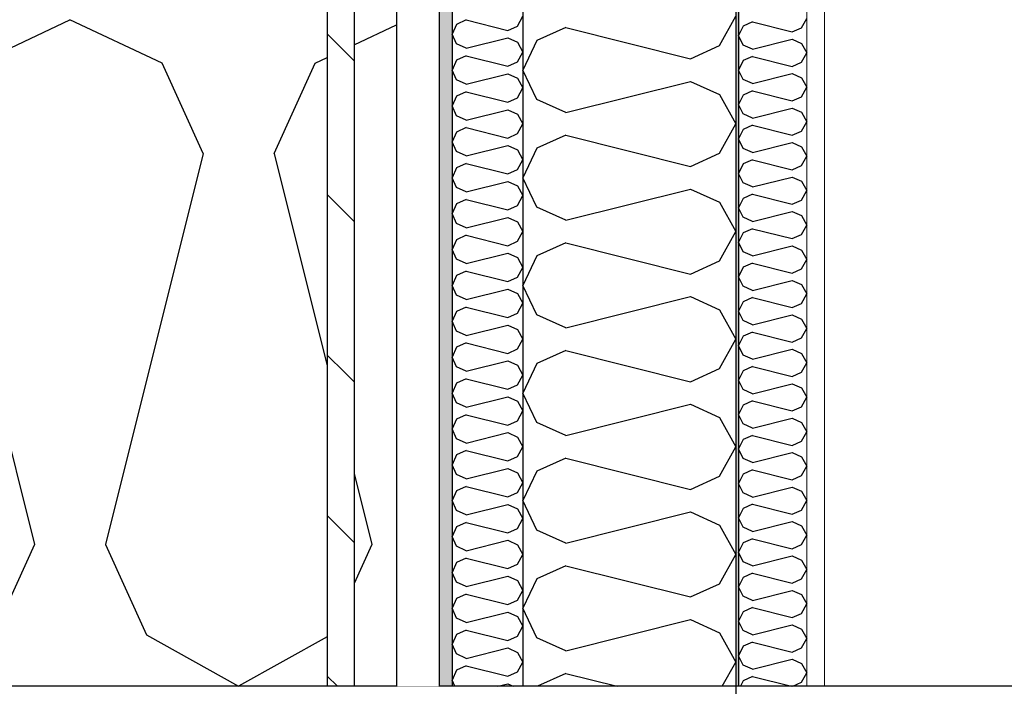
# Model space of a CAD drawing. Header units: millimetres. Extents: x -8544 to 51179, y -2070 to 23603.
# Tile 27 of 174: x -2888 to -2194, y 6850 to 7320. Entities that reach past the tile are written whole.
import ezdxf
from ezdxf.enums import TextEntityAlignment as Align

# ---------------------------------------------------------------- set-up
doc = ezdxf.new("R2010")
doc.units = ezdxf.units.MM
doc.header["$LTSCALE"] = 0.5
doc.header["$MEASUREMENT"] = 0
for name, pattern in [('Akselinje', [1500, 1000, -200, 100, -200]), ('PLINE', [0]), ('Wipeout_Contour', [2000, 0, -2000])]:
    doc.linetypes.add(name, pattern=pattern)
for name, color, linetype in [('232- Ikke-bærende yttervegger', 7, 'Continuous'), ('232- Ikke-bærende yttervegger (Skravur)', 7, 'Continuous'), ('232- Ikke-bærende yttervegger (Skravur)(Nye konstruksjoner)', 7, 'Continuous'), ('232- Ikke-bærende yttervegger(Nye konstruksjoner)', 7, 'Continuous'), ('235- Utvendig kledning og overflate (Skravur)(Nye konstruksjoner)', 7, 'Continuous'), ('235- Utvendig kledning og overflate(Nye konstruksjoner)', 7, 'Continuous'), ('251- Frittbærende dekker', 7, 'Continuous'), ('261- Primærkonstruksjon (tak) (Skravur)(Nye konstruksjoner)', 7, 'Continuous'), ('261- Primærkonstruksjon (tak)(Nye konstruksjoner)', 7, 'Continuous'), ('82-- Modullinjer', 7, 'Continuous')]:
    doc.layers.add(name, color=color, linetype=linetype)
doc.layers.add('236- Innvendig kledning og overflate(Nye konstruksjoner)', color=7, linetype='Continuous', lineweight=0)
doc.styles.add('GENERATED_STYLE_1', font='arial.ttf')

# ---------------------------------------------------------------- blocks, each defined once
blk = doc.blocks.new('*X13')
at = {"layer": '232- Ikke-bærende yttervegger (Skravur)', "linetype": 'PLINE'}
for p, q in [((-2394.64, 7301.6), (-2383.07, 7322.32)), ((-2502.95, 7314.35), (-2523.27, 7305.1)), ((-2502.95, 7314.35), (-2414.96, 7292.35)), ((-2523.27, 7305.1), (-2533.07, 7284.38)), ((-2414.96, 7292.35), (-2394.64, 7301.6)), ((-2523.27, 7263.66), (-2533.07, 7284.38)), ((-2502.95, 7254.41), (-2414.96, 7276.41)), ((-2414.96, 7276.41), (-2394.64, 7267.16)), ((-2394.64, 7267.16), (-2383.07, 7246.44)), ((-2502.95, 7254.41), (-2523.27, 7263.66)), ((-2394.64, 7225.72), (-2383.07, 7246.44)), ((-2502.95, 7238.47), (-2523.27, 7229.22)), ((-2502.95, 7238.47), (-2414.96, 7216.47)), ((-2523.27, 7229.22), (-2533.07, 7208.5)), ((-2414.96, 7216.47), (-2394.64, 7225.72)), ((-2523.27, 7187.78), (-2533.07, 7208.5)), ((-2502.95, 7178.53), (-2414.96, 7200.53)), ((-2414.96, 7200.53), (-2394.64, 7191.28)), ((-2394.64, 7191.28), (-2383.07, 7170.56)), ((-2502.95, 7178.53), (-2523.27, 7187.78)), ((-2394.64, 7149.84), (-2383.07, 7170.56)), ((-2502.95, 7162.59), (-2523.27, 7153.35)), ((-2502.95, 7162.59), (-2414.96, 7140.59)), ((-2523.27, 7153.35), (-2533.07, 7132.62)), ((-2414.96, 7140.59), (-2394.64, 7149.84)), ((-2523.27, 7111.9), (-2533.07, 7132.62)), ((-2502.95, 7102.66), (-2414.96, 7124.65)), ((-2414.96, 7124.65), (-2394.64, 7115.41)), ((-2502.95, 7102.66), (-2523.27, 7111.9)), ((-2394.64, 7115.41), (-2383.07, 7094.68)), ((-2394.64, 7073.96), (-2383.07, 7094.68)), ((-2502.95, 7086.71), (-2523.27, 7077.47)), ((-2502.95, 7086.71), (-2414.96, 7064.72)), ((-2523.27, 7077.47), (-2533.07, 7056.74)), ((-2414.96, 7064.72), (-2394.64, 7073.96)), ((-2523.27, 7036.02), (-2533.07, 7056.74)), ((-2502.95, 7026.78), (-2414.96, 7048.77)), ((-2414.96, 7048.77), (-2394.64, 7039.53)), ((-2502.95, 7026.78), (-2523.27, 7036.02)), ((-2394.64, 7039.53), (-2383.07, 7018.81)), ((-2394.64, 6998.08), (-2383.07, 7018.81)), ((-2502.95, 7010.83), (-2523.27, 7001.59)), ((-2502.95, 7010.83), (-2414.96, 6988.84)), ((-2523.27, 7001.59), (-2533.07, 6980.87)), ((-2414.96, 6988.84), (-2394.64, 6998.08)), ((-2523.27, 6960.14), (-2533.07, 6980.87)), ((-2502.95, 6950.9), (-2414.96, 6972.89)), ((-2414.96, 6972.89), (-2394.64, 6963.65)), ((-2502.95, 6950.9), (-2523.27, 6960.14)), ((-2394.64, 6963.65), (-2383.07, 6942.93)), ((-2394.64, 6922.2), (-2383.07, 6942.93)), ((-2502.95, 6934.96), (-2523.27, 6925.71)), ((-2502.95, 6934.96), (-2414.96, 6912.96)), ((-2523.27, 6925.71), (-2533.07, 6904.99)), ((-2414.96, 6912.96), (-2394.64, 6922.2)), ((-2523.27, 6884.27), (-2533.07, 6904.99)), ((-2502.95, 6875.02), (-2414.96, 6897.02)), ((-2414.96, 6897.02), (-2394.64, 6887.77)), ((-2502.95, 6875.02), (-2523.27, 6884.27)), ((-2394.64, 6887.77), (-2383.07, 6867.05)), ((-2392.59, 6850), (-2383.07, 6867.05)), ((-2502.95, 6859.08), (-2522.89, 6850)), ((-2502.95, 6859.08), (-2466.64, 6850))]:
    blk.add_line(p, q, dxfattribs=at)
blk = doc.blocks.new('*X42')
at = {"layer": '235- Utvendig kledning og overflate (Skravur)(Nye konstruksjoner)', "linetype": 'PLINE'}
for p, q in [((-2536.93, 7315.41), (-2533.07, 7322.32)), ((-2579.8, 7316.58), (-2583.07, 7309.67)), ((-2573.03, 7319.66), (-2579.8, 7316.58)), ((-2573.03, 7319.66), (-2543.7, 7312.33)), ((-2543.7, 7312.33), (-2536.93, 7315.41)), ((-2579.8, 7302.77), (-2583.07, 7309.67)), ((-2573.03, 7299.69), (-2543.7, 7307.02)), ((-2543.7, 7307.02), (-2536.93, 7303.94)), ((-2573.03, 7299.69), (-2579.8, 7302.77)), ((-2536.93, 7303.94), (-2533.07, 7297.03)), ((-2573.03, 7294.37), (-2579.8, 7291.29)), ((-2573.03, 7294.37), (-2543.7, 7287.04)), ((-2536.93, 7290.12), (-2533.07, 7297.03)), ((-2579.8, 7291.29), (-2583.07, 7284.38)), ((-2543.7, 7287.04), (-2536.93, 7290.12)), ((-2579.8, 7277.47), (-2583.07, 7284.38)), ((-2573.03, 7274.39), (-2543.7, 7281.72)), ((-2543.7, 7281.72), (-2536.93, 7278.64)), ((-2536.93, 7278.64), (-2533.07, 7271.74)), ((-2573.03, 7274.39), (-2579.8, 7277.47)), ((-2536.93, 7264.83), (-2533.07, 7271.74)), ((-2579.8, 7266), (-2583.07, 7259.09)), ((-2573.03, 7269.08), (-2579.8, 7266)), ((-2573.03, 7269.08), (-2543.7, 7261.75)), ((-2543.7, 7261.75), (-2536.93, 7264.83)), ((-2579.8, 7252.18), (-2583.07, 7259.09)), ((-2573.03, 7249.1), (-2579.8, 7252.18)), ((-2573.03, 7249.1), (-2543.7, 7256.43)), ((-2543.7, 7256.43), (-2536.93, 7253.35)), ((-2536.93, 7253.35), (-2533.07, 7246.44)), ((-2573.03, 7243.79), (-2579.8, 7240.7)), ((-2573.03, 7243.79), (-2543.7, 7236.45)), ((-2536.93, 7239.54), (-2533.07, 7246.44)), ((-2579.8, 7240.7), (-2583.07, 7233.8)), ((-2543.7, 7236.45), (-2536.93, 7239.54)), ((-2579.8, 7226.89), (-2583.07, 7233.8)), ((-2573.03, 7223.81), (-2543.7, 7231.14)), ((-2543.7, 7231.14), (-2536.93, 7228.06)), ((-2573.03, 7223.81), (-2579.8, 7226.89)), ((-2536.93, 7228.06), (-2533.07, 7221.15)), ((-2573.03, 7218.49), (-2579.8, 7215.41)), ((-2573.03, 7218.49), (-2543.7, 7211.16)), ((-2536.93, 7214.24), (-2533.07, 7221.15)), ((-2579.8, 7215.41), (-2583.07, 7208.5)), ((-2543.7, 7211.16), (-2536.93, 7214.24)), ((-2579.8, 7201.6), (-2583.07, 7208.5)), ((-2573.03, 7198.51), (-2543.7, 7205.85)), ((-2543.7, 7205.85), (-2536.93, 7202.76)), ((-2536.93, 7202.76), (-2533.07, 7195.86)), ((-2573.03, 7198.51), (-2579.8, 7201.6)), ((-2536.93, 7188.95), (-2533.07, 7195.86)), ((-2579.8, 7190.12), (-2583.07, 7183.21)), ((-2573.03, 7193.2), (-2579.8, 7190.12)), ((-2573.03, 7193.2), (-2543.7, 7185.87)), ((-2543.7, 7185.87), (-2536.93, 7188.95)), ((-2579.8, 7176.3), (-2583.07, 7183.21)), ((-2573.03, 7173.22), (-2579.8, 7176.3)), ((-2573.03, 7173.22), (-2543.7, 7180.55)), ((-2543.7, 7180.55), (-2536.93, 7177.47)), ((-2536.93, 7177.47), (-2533.07, 7170.56)), ((-2573.03, 7167.91), (-2579.8, 7164.82)), ((-2573.03, 7167.91), (-2543.7, 7160.57)), ((-2536.93, 7163.66), (-2533.07, 7170.56)), ((-2579.8, 7164.82), (-2583.07, 7157.92)), ((-2543.7, 7160.57), (-2536.93, 7163.66)), ((-2579.8, 7151.01), (-2583.07, 7157.92)), ((-2573.03, 7147.93), (-2543.7, 7155.26)), ((-2543.7, 7155.26), (-2536.93, 7152.18)), ((-2573.03, 7147.93), (-2579.8, 7151.01)), ((-2536.93, 7152.18), (-2533.07, 7145.27)), ((-2579.8, 7139.53), (-2583.07, 7132.62)), ((-2573.03, 7142.61), (-2579.8, 7139.53)), ((-2573.03, 7142.61), (-2543.7, 7135.28)), ((-2536.93, 7138.36), (-2533.07, 7145.27)), ((-2579.8, 7125.72), (-2583.07, 7132.62)), ((-2543.7, 7135.28), (-2536.93, 7138.36)), ((-2573.03, 7122.63), (-2579.8, 7125.72)), ((-2573.03, 7122.63), (-2543.7, 7129.97)), ((-2543.7, 7129.97), (-2536.93, 7126.88)), ((-2536.93, 7126.88), (-2533.07, 7119.98)), ((-2536.93, 7113.07), (-2533.07, 7119.98)), ((-2579.8, 7114.24), (-2583.07, 7107.33)), ((-2573.03, 7117.32), (-2579.8, 7114.24)), ((-2573.03, 7117.32), (-2543.7, 7109.99)), ((-2543.7, 7109.99), (-2536.93, 7113.07)), ((-2579.8, 7100.42), (-2583.07, 7107.33)), ((-2573.03, 7097.34), (-2543.7, 7104.67)), ((-2543.7, 7104.67), (-2536.93, 7101.59)), ((-2573.03, 7097.34), (-2579.8, 7100.42)), ((-2536.93, 7101.59), (-2533.07, 7094.68)), ((-2573.03, 7092.03), (-2579.8, 7088.95)), ((-2573.03, 7092.03), (-2543.7, 7084.69)), ((-2536.93, 7087.78), (-2533.07, 7094.68)), ((-2579.8, 7088.95), (-2583.07, 7082.04)), ((-2543.7, 7084.69), (-2536.93, 7087.78)), ((-2579.8, 7075.13), (-2583.07, 7082.04)), ((-2573.03, 7072.05), (-2543.7, 7079.38)), ((-2543.7, 7079.38), (-2536.93, 7076.3)), ((-2573.03, 7072.05), (-2579.8, 7075.13)), ((-2536.93, 7076.3), (-2533.07, 7069.39)), ((-2579.8, 7063.65), (-2583.07, 7056.74)), ((-2573.03, 7066.73), (-2579.8, 7063.65)), ((-2573.03, 7066.73), (-2543.7, 7059.4)), ((-2536.93, 7062.48), (-2533.07, 7069.39)), ((-2579.8, 7049.84), (-2583.07, 7056.74)), ((-2543.7, 7059.4), (-2536.93, 7062.48)), ((-2573.03, 7046.76), (-2579.8, 7049.84)), ((-2573.03, 7046.76), (-2543.7, 7054.09)), ((-2543.7, 7054.09), (-2536.93, 7051.01)), ((-2536.93, 7051.01), (-2533.07, 7044.1)), ((-2536.93, 7037.19), (-2533.07, 7044.1)), ((-2579.8, 7038.36), (-2583.07, 7031.45)), ((-2573.03, 7041.44), (-2579.8, 7038.36)), ((-2573.03, 7041.44), (-2543.7, 7034.11)), ((-2543.7, 7034.11), (-2536.93, 7037.19)), ((-2579.8, 7024.54), (-2583.07, 7031.45)), ((-2573.03, 7021.46), (-2543.7, 7028.79)), ((-2543.7, 7028.79), (-2536.93, 7025.71)), ((-2573.03, 7021.46), (-2579.8, 7024.54)), ((-2536.93, 7025.71), (-2533.07, 7018.81)), ((-2573.03, 7016.15), (-2579.8, 7013.07)), ((-2573.03, 7016.15), (-2543.7, 7008.82)), ((-2536.93, 7011.9), (-2533.07, 7018.81)), ((-2579.8, 7013.07), (-2583.07, 7006.16)), ((-2543.7, 7008.82), (-2536.93, 7011.9)), ((-2579.8, 6999.25), (-2583.07, 7006.16)), ((-2573.03, 6996.17), (-2543.7, 7003.5)), ((-2543.7, 7003.5), (-2536.93, 7000.42)), ((-2573.03, 6996.17), (-2579.8, 6999.25)), ((-2536.93, 7000.42), (-2533.07, 6993.51)), ((-2579.8, 6987.77), (-2583.07, 6980.87)), ((-2573.03, 6990.86), (-2579.8, 6987.77)), ((-2573.03, 6990.86), (-2543.7, 6983.52)), ((-2536.93, 6986.61), (-2533.07, 6993.51)), ((-2579.8, 6973.96), (-2583.07, 6980.87)), ((-2543.7, 6983.52), (-2536.93, 6986.61)), ((-2573.03, 6970.88), (-2579.8, 6973.96)), ((-2573.03, 6970.88), (-2543.7, 6978.21)), ((-2543.7, 6978.21), (-2536.93, 6975.13)), ((-2536.93, 6975.13), (-2533.07, 6968.22)), ((-2536.93, 6961.31), (-2533.07, 6968.22)), ((-2579.8, 6962.48), (-2583.07, 6955.57)), ((-2573.03, 6965.56), (-2579.8, 6962.48)), ((-2573.03, 6965.56), (-2543.7, 6958.23)), ((-2543.7, 6958.23), (-2536.93, 6961.31)), ((-2579.8, 6948.67), (-2583.07, 6955.57)), ((-2573.03, 6945.58), (-2543.7, 6952.92)), ((-2543.7, 6952.92), (-2536.93, 6949.83)), ((-2573.03, 6945.58), (-2579.8, 6948.67)), ((-2536.93, 6949.83), (-2533.07, 6942.93)), ((-2573.03, 6940.27), (-2579.8, 6937.19)), ((-2573.03, 6940.27), (-2543.7, 6932.94)), ((-2536.93, 6936.02), (-2533.07, 6942.93)), ((-2579.8, 6937.19), (-2583.07, 6930.28)), ((-2543.7, 6932.94), (-2536.93, 6936.02)), ((-2579.8, 6923.37), (-2583.07, 6930.28)), ((-2573.03, 6920.29), (-2543.7, 6927.62)), ((-2543.7, 6927.62), (-2536.93, 6924.54)), ((-2536.93, 6924.54), (-2533.07, 6917.63)), ((-2573.03, 6920.29), (-2579.8, 6923.37)), ((-2536.93, 6910.73), (-2533.07, 6917.63)), ((-2579.8, 6911.89), (-2583.07, 6904.99)), ((-2573.03, 6914.98), (-2579.8, 6911.89)), ((-2573.03, 6914.98), (-2543.7, 6907.64)), ((-2543.7, 6907.64), (-2536.93, 6910.73)), ((-2579.8, 6898.08), (-2583.07, 6904.99)), ((-2573.03, 6895), (-2579.8, 6898.08)), ((-2573.03, 6895), (-2543.7, 6902.33)), ((-2543.7, 6902.33), (-2536.93, 6899.25)), ((-2536.93, 6899.25), (-2533.07, 6892.34)), ((-2573.03, 6889.68), (-2579.8, 6886.6)), ((-2573.03, 6889.68), (-2543.7, 6882.35)), ((-2536.93, 6885.43), (-2533.07, 6892.34)), ((-2579.8, 6886.6), (-2583.07, 6879.69)), ((-2543.7, 6882.35), (-2536.93, 6885.43)), ((-2579.8, 6872.79), (-2583.07, 6879.69)), ((-2573.03, 6869.7), (-2543.7, 6877.04)), ((-2543.7, 6877.04), (-2536.93, 6873.95)), ((-2573.03, 6869.7), (-2579.8, 6872.79)), ((-2536.93, 6873.95), (-2533.07, 6867.05)), ((-2573.03, 6864.39), (-2579.8, 6861.31)), ((-2573.03, 6864.39), (-2543.7, 6857.06)), ((-2536.93, 6860.14), (-2533.07, 6867.05)), ((-2579.8, 6861.31), (-2583.07, 6854.4)), ((-2543.7, 6857.06), (-2536.93, 6860.14)), ((-2580.99, 6850), (-2583.07, 6854.4)), ((-2550.68, 6850), (-2543.7, 6851.74)), ((-2543.7, 6851.74), (-2539.87, 6850))]:
    blk.add_line(p, q, dxfattribs=at)
blk = doc.blocks.new('*X84')
at = {"layer": '232- Ikke-bærende yttervegger (Skravur)(Nye konstruksjoner)', "linetype": 'PLINE'}
for p, q in [((-2336.77, 7314.17), (-2333.07, 7320.8)), ((-2377.93, 7315.29), (-2381.07, 7308.66)), ((-2371.43, 7318.25), (-2377.93, 7315.29)), ((-2371.43, 7318.25), (-2343.28, 7311.21)), ((-2343.28, 7311.21), (-2336.77, 7314.17)), ((-2377.93, 7302.03), (-2381.07, 7308.66)), ((-2371.43, 7299.07), (-2343.28, 7306.11)), ((-2343.28, 7306.11), (-2336.77, 7303.15)), ((-2371.43, 7299.07), (-2377.93, 7302.03)), ((-2336.77, 7303.15), (-2333.07, 7296.52)), ((-2371.43, 7293.97), (-2377.93, 7291.01)), ((-2371.43, 7293.97), (-2343.28, 7286.93)), ((-2336.77, 7289.89), (-2333.07, 7296.52)), ((-2377.93, 7291.01), (-2381.07, 7284.38)), ((-2343.28, 7286.93), (-2336.77, 7289.89)), ((-2377.93, 7277.75), (-2381.07, 7284.38)), ((-2371.43, 7274.79), (-2343.28, 7281.83)), ((-2343.28, 7281.83), (-2336.77, 7278.87)), ((-2336.77, 7278.87), (-2333.07, 7272.24)), ((-2371.43, 7274.79), (-2377.93, 7277.75)), ((-2336.77, 7265.61), (-2333.07, 7272.24)), ((-2377.93, 7266.73), (-2381.07, 7260.1)), ((-2371.43, 7269.69), (-2377.93, 7266.73)), ((-2371.43, 7269.69), (-2343.28, 7262.65)), ((-2343.28, 7262.65), (-2336.77, 7265.61)), ((-2377.93, 7253.47), (-2381.07, 7260.1)), ((-2371.43, 7250.51), (-2343.28, 7257.55)), ((-2343.28, 7257.55), (-2336.77, 7254.59)), ((-2371.43, 7250.51), (-2377.93, 7253.47)), ((-2336.77, 7254.59), (-2333.07, 7247.96)), ((-2371.43, 7245.41), (-2377.93, 7242.45)), ((-2371.43, 7245.41), (-2343.28, 7238.37)), ((-2336.77, 7241.33), (-2333.07, 7247.96)), ((-2377.93, 7242.45), (-2381.07, 7235.82)), ((-2343.28, 7238.37), (-2336.77, 7241.33)), ((-2377.93, 7229.19), (-2381.07, 7235.82)), ((-2371.43, 7226.23), (-2343.28, 7233.27)), ((-2343.28, 7233.27), (-2336.77, 7230.31)), ((-2336.77, 7230.31), (-2333.07, 7223.68)), ((-2371.43, 7226.23), (-2377.93, 7229.19)), ((-2336.77, 7217.05), (-2333.07, 7223.68)), ((-2377.93, 7218.17), (-2381.07, 7211.54)), ((-2371.43, 7221.13), (-2377.93, 7218.17)), ((-2371.43, 7221.13), (-2343.28, 7214.09)), ((-2343.28, 7214.09), (-2336.77, 7217.05)), ((-2377.93, 7204.91), (-2381.07, 7211.54)), ((-2371.43, 7201.95), (-2343.28, 7208.99)), ((-2343.28, 7208.99), (-2336.77, 7206.03)), ((-2371.43, 7201.95), (-2377.93, 7204.91)), ((-2336.77, 7206.03), (-2333.07, 7199.4)), ((-2371.43, 7196.85), (-2377.93, 7193.89)), ((-2371.43, 7196.85), (-2343.28, 7189.81)), ((-2336.77, 7192.77), (-2333.07, 7199.4)), ((-2377.93, 7193.89), (-2381.07, 7187.26)), ((-2343.28, 7189.81), (-2336.77, 7192.77)), ((-2377.93, 7180.63), (-2381.07, 7187.26)), ((-2371.43, 7177.67), (-2343.28, 7184.71)), ((-2343.28, 7184.71), (-2336.77, 7181.75)), ((-2336.77, 7181.75), (-2333.07, 7175.12)), ((-2371.43, 7177.67), (-2377.93, 7180.63)), ((-2336.77, 7168.49), (-2333.07, 7175.12)), ((-2377.93, 7169.61), (-2381.07, 7162.98)), ((-2371.43, 7172.57), (-2377.93, 7169.61)), ((-2371.43, 7172.57), (-2343.28, 7165.53)), ((-2343.28, 7165.53), (-2336.77, 7168.49)), ((-2377.93, 7156.34), (-2381.07, 7162.98)), ((-2371.43, 7153.39), (-2343.28, 7160.42)), ((-2343.28, 7160.42), (-2336.77, 7157.47)), ((-2371.43, 7153.39), (-2377.93, 7156.34)), ((-2336.77, 7157.47), (-2333.07, 7150.83)), ((-2371.43, 7148.28), (-2377.93, 7145.33)), ((-2371.43, 7148.28), (-2343.28, 7141.24)), ((-2336.77, 7144.2), (-2333.07, 7150.83)), ((-2377.93, 7145.33), (-2381.07, 7138.69)), ((-2343.28, 7141.24), (-2336.77, 7144.2)), ((-2377.93, 7132.06), (-2381.07, 7138.69)), ((-2371.43, 7129.1), (-2343.28, 7136.14)), ((-2343.28, 7136.14), (-2336.77, 7133.18)), ((-2336.77, 7133.18), (-2333.07, 7126.55)), ((-2371.43, 7129.1), (-2377.93, 7132.06)), ((-2336.77, 7119.92), (-2333.07, 7126.55)), ((-2377.93, 7121.04), (-2381.07, 7114.41)), ((-2371.43, 7124), (-2377.93, 7121.04)), ((-2371.43, 7124), (-2343.28, 7116.96)), ((-2343.28, 7116.96), (-2336.77, 7119.92)), ((-2377.93, 7107.78), (-2381.07, 7114.41)), ((-2371.43, 7104.82), (-2343.28, 7111.86)), ((-2343.28, 7111.86), (-2336.77, 7108.9)), ((-2371.43, 7104.82), (-2377.93, 7107.78)), ((-2336.77, 7108.9), (-2333.07, 7102.27)), ((-2371.43, 7099.72), (-2377.93, 7096.76)), ((-2371.43, 7099.72), (-2343.28, 7092.68)), ((-2336.77, 7095.64), (-2333.07, 7102.27)), ((-2377.93, 7096.76), (-2381.07, 7090.13)), ((-2343.28, 7092.68), (-2336.77, 7095.64)), ((-2377.93, 7083.5), (-2381.07, 7090.13)), ((-2371.43, 7080.54), (-2343.28, 7087.58)), ((-2343.28, 7087.58), (-2336.77, 7084.62)), ((-2336.77, 7084.62), (-2333.07, 7077.99)), ((-2371.43, 7080.54), (-2377.93, 7083.5)), ((-2336.77, 7071.36), (-2333.07, 7077.99)), ((-2377.93, 7072.48), (-2381.07, 7065.85)), ((-2371.43, 7075.44), (-2377.93, 7072.48)), ((-2371.43, 7075.44), (-2343.28, 7068.4)), ((-2343.28, 7068.4), (-2336.77, 7071.36)), ((-2377.93, 7059.22), (-2381.07, 7065.85)), ((-2371.43, 7056.26), (-2343.28, 7063.3)), ((-2343.28, 7063.3), (-2336.77, 7060.34)), ((-2371.43, 7056.26), (-2377.93, 7059.22)), ((-2336.77, 7060.34), (-2333.07, 7053.71)), ((-2371.43, 7051.16), (-2377.93, 7048.2)), ((-2371.43, 7051.16), (-2343.28, 7044.12)), ((-2336.77, 7047.08), (-2333.07, 7053.71)), ((-2377.93, 7048.2), (-2381.07, 7041.57)), ((-2343.28, 7044.12), (-2336.77, 7047.08)), ((-2377.93, 7034.94), (-2381.07, 7041.57)), ((-2371.43, 7031.98), (-2343.28, 7039.02)), ((-2343.28, 7039.02), (-2336.77, 7036.06)), ((-2336.77, 7036.06), (-2333.07, 7029.43)), ((-2371.43, 7031.98), (-2377.93, 7034.94)), ((-2336.77, 7022.8), (-2333.07, 7029.43)), ((-2377.93, 7023.92), (-2381.07, 7017.29)), ((-2371.43, 7026.88), (-2377.93, 7023.92)), ((-2371.43, 7026.88), (-2343.28, 7019.84)), ((-2343.28, 7019.84), (-2336.77, 7022.8)), ((-2377.93, 7010.66), (-2381.07, 7017.29)), ((-2371.43, 7007.7), (-2343.28, 7014.74)), ((-2343.28, 7014.74), (-2336.77, 7011.78)), ((-2371.43, 7007.7), (-2377.93, 7010.66)), ((-2336.77, 7011.78), (-2333.07, 7005.15)), ((-2371.43, 7002.6), (-2377.93, 6999.64)), ((-2371.43, 7002.6), (-2343.28, 6995.56)), ((-2336.77, 6998.52), (-2333.07, 7005.15)), ((-2377.93, 6999.64), (-2381.07, 6993.01)), ((-2343.28, 6995.56), (-2336.77, 6998.52)), ((-2377.93, 6986.38), (-2381.07, 6993.01)), ((-2371.43, 6983.42), (-2343.28, 6990.46)), ((-2343.28, 6990.46), (-2336.77, 6987.5)), ((-2336.77, 6987.5), (-2333.07, 6980.87)), ((-2371.43, 6983.42), (-2377.93, 6986.38)), ((-2336.77, 6974.23), (-2333.07, 6980.87)), ((-2377.93, 6975.36), (-2381.07, 6968.73)), ((-2371.43, 6978.32), (-2377.93, 6975.36)), ((-2371.43, 6978.32), (-2343.28, 6971.28)), ((-2343.28, 6971.28), (-2336.77, 6974.23)), ((-2377.93, 6962.09), (-2381.07, 6968.73)), ((-2371.43, 6959.14), (-2343.28, 6966.17)), ((-2343.28, 6966.17), (-2336.77, 6963.22)), ((-2371.43, 6959.14), (-2377.93, 6962.09)), ((-2336.77, 6963.22), (-2333.07, 6956.58)), ((-2371.43, 6954.03), (-2377.93, 6951.07)), ((-2371.43, 6954.03), (-2343.28, 6946.99)), ((-2336.77, 6949.95), (-2333.07, 6956.58)), ((-2377.93, 6951.07), (-2381.07, 6944.44)), ((-2343.28, 6946.99), (-2336.77, 6949.95)), ((-2377.93, 6937.81), (-2381.07, 6944.44)), ((-2371.43, 6934.85), (-2343.28, 6941.89)), ((-2343.28, 6941.89), (-2336.77, 6938.93)), ((-2336.77, 6938.93), (-2333.07, 6932.3)), ((-2371.43, 6934.85), (-2377.93, 6937.81)), ((-2336.77, 6925.67), (-2333.07, 6932.3)), ((-2377.93, 6926.79), (-2381.07, 6920.16)), ((-2371.43, 6929.75), (-2377.93, 6926.79)), ((-2371.43, 6929.75), (-2343.28, 6922.71)), ((-2343.28, 6922.71), (-2336.77, 6925.67)), ((-2377.93, 6913.53), (-2381.07, 6920.16)), ((-2371.43, 6910.57), (-2343.28, 6917.61)), ((-2343.28, 6917.61), (-2336.77, 6914.65)), ((-2371.43, 6910.57), (-2377.93, 6913.53)), ((-2336.77, 6914.65), (-2333.07, 6908.02)), ((-2371.43, 6905.47), (-2377.93, 6902.51)), ((-2371.43, 6905.47), (-2343.28, 6898.43)), ((-2336.77, 6901.39), (-2333.07, 6908.02)), ((-2377.93, 6902.51), (-2381.07, 6895.88)), ((-2343.28, 6898.43), (-2336.77, 6901.39)), ((-2377.93, 6889.25), (-2381.07, 6895.88)), ((-2371.43, 6886.29), (-2343.28, 6893.33)), ((-2343.28, 6893.33), (-2336.77, 6890.37)), ((-2336.77, 6890.37), (-2333.07, 6883.74)), ((-2371.43, 6886.29), (-2377.93, 6889.25)), ((-2336.77, 6877.11), (-2333.07, 6883.74)), ((-2377.93, 6878.23), (-2381.07, 6871.6)), ((-2371.43, 6881.19), (-2377.93, 6878.23)), ((-2371.43, 6881.19), (-2343.28, 6874.15)), ((-2343.28, 6874.15), (-2336.77, 6877.11)), ((-2377.93, 6864.97), (-2381.07, 6871.6)), ((-2371.43, 6862.01), (-2343.28, 6869.05)), ((-2343.28, 6869.05), (-2336.77, 6866.09)), ((-2371.43, 6862.01), (-2377.93, 6864.97)), ((-2336.77, 6866.09), (-2333.07, 6859.46)), ((-2371.43, 6856.91), (-2377.93, 6853.95)), ((-2371.43, 6856.91), (-2343.8, 6850)), ((-2336.77, 6852.83), (-2333.07, 6859.46)), ((-2377.93, 6853.95), (-2379.8, 6850)), ((-2342.99, 6850), (-2336.77, 6852.83))]:
    blk.add_line(p, q, dxfattribs=at)
blk = doc.blocks.new('*X110')
at = {"layer": '261- Primærkonstruksjon (tak) (Skravur)(Nye konstruksjoner)', "linetype": 'PLINE'}
for p, q in [((-2917.2, 7289.16), (-2852.29, 7319.87)), ((-2787.38, 7289.16), (-2852.29, 7319.87)), ((-2679.51, 7289.16), (-2671.07, 7293.15)), ((-2758.41, 7225.51), (-2787.38, 7289.16)), ((-2708.48, 7225.51), (-2679.51, 7289.16)), ((-2946.17, 7225.51), (-2877.26, 6949.88)), ((-2758.41, 7225.51), (-2827.32, 6949.88)), ((-2708.48, 7225.51), (-2671.07, 7075.89)), ((-2877.26, 6949.88), (-2906.23, 6886.23)), ((-2827.32, 6949.88), (-2798.36, 6886.23)), ((-2798.36, 6886.23), (-2733.45, 6850)), ((-2671.07, 6884.81), (-2733.45, 6850))]:
    blk.add_line(p, q, dxfattribs=at)
blk = doc.blocks.new('*X111')
at = {"layer": '261- Primærkonstruksjon (tak) (Skravur)(Nye konstruksjoner)', "linetype": 'PLINE'}
for p, q in [((-2652.07, 7302.14), (-2622.07, 7316.34)), ((-2652.07, 6999.89), (-2639.57, 6949.88)), ((-2639.57, 6949.88), (-2652.07, 6922.4))]:
    blk.add_line(p, q, dxfattribs=at)
blk = doc.blocks.new('Standard grid marker[2]', base_point=(-2383.07, 12550))
at = {"layer": '82-- Modullinjer', "linetype": 'Akselinje'}
blk.add_line((-2383.07, 12350), (-2383.07, 1550), dxfattribs=at)
at = {"layer": '82-- Modullinjer', "style": 'GENERATED_STYLE_1'}
for tag, p in [('AC_MarkerText_1_0', (-2383.07, 12887.5)), ('AC_MarkerText_1_1', (-2383.07, 1187.5))]:
    blk.add_attdef(tag, text='', height=175, rotation=360, dxfattribs=at).set_placement(p, align=Align.TOP_CENTER)

msp = doc.modelspace()

# ---------------------------------------------------------------- hatches: boundary and pattern name
at = {"layer": '232- Ikke-bærende yttervegger (Skravur)(Nye konstruksjoner)', "linetype": 'Continuous'}
msp.add_hatch(color=256, dxfattribs=at).paths.add_polyline_path([(-2383.07, 9469), (-2383.07, 6850), (-2381.07, 6850), (-2381.07, 9469)])
h = msp.add_hatch(dxfattribs=at)
h.set_pattern_fill('Gips', color=256, style=0, pattern_type=2)
h.set_pattern_definition([(270, (0, 0), (86.60254, 0), [0, -50]), (270, (43.3, -25), (86.60254, 0), [0, -50])])
h.paths.add_polyline_path([(-2320.57, 9469), (-2333.07, 9469), (-2333.07, 6850), (-2320.57, 6850)])
at = {"layer": '235- Utvendig kledning og overflate (Skravur)(Nye konstruksjoner)', "linetype": 'Continuous'}
h = msp.add_hatch(dxfattribs=at)
h.set_pattern_fill('Skrålinjer_2', color=256, style=0, pattern_type=2)
h.set_pattern_definition([(315, (0, 0), (56.56854, 56.56854), [80, 0])])
h.paths.add_polyline_path([(-2671.07, 6850), (-2652.07, 6850), (-2652.07, 10055.27), (-2671.07, 10055.27)])
h = msp.add_hatch(dxfattribs=at)
h.set_pattern_fill('Prikker_tett', color=256, style=0, pattern_type=2)
h.set_pattern_definition([(0, (0, 0), (0, 43.30127), [0, -25]), (0, (12.5, 21.65), (0, 43.30127), [0, -25])])
h.paths.add_polyline_path([(-2592.07, 6850), (-2583.07, 6850), (-2583.07, 10055.27), (-2592.07, 10055.27)])

# ---------------------------------------------------------------- linework, layer by layer
at = {"layer": '232- Ikke-bærende yttervegger', "linetype": 'PLINE'}
for p, q in [((-2533.07, 9853.55), (-2533.07, 6850)), ((-2383.07, 9469), (-2383.07, 6850))]:
    msp.add_line(p, q, dxfattribs=at)
at = {"layer": '232- Ikke-bærende yttervegger(Nye konstruksjoner)', "linetype": 'PLINE'}
msp.add_line((-2381.07, 9469), (-2381.07, 6850), dxfattribs=at)
at = {"layer": '235- Utvendig kledning og overflate(Nye konstruksjoner)', "linetype": 'PLINE'}
for p, q in [((-2671.07, 10055.27), (-2671.07, 6850)), ((-2652.07, 10055.27), (-2652.07, 6850))]:
    msp.add_line(p, q, dxfattribs=at)
at = {"layer": '235- Utvendig kledning og overflate(Nye konstruksjoner)', "linetype": 'PLINE', "flags": 128}
msp.add_lwpolyline([(-2583.07, 10055.27), (-2583.07, 7351.88), (-2583.07, 7349.88), (-2583.07, 7319.88), (-2583.07, 6850)], dxfattribs=at)
at = {"layer": '236- Innvendig kledning og overflate(Nye konstruksjoner)', "linetype": 'PLINE'}
for p, q in [((-2333.07, 9469), (-2333.07, 6850)), ((-2320.57, 9469), (-2320.57, 6850))]:
    msp.add_line(p, q, dxfattribs=at)
at = {"layer": '251- Frittbærende dekker', "linetype": 'PLINE'}
msp.add_line((1591.93, 6850), (-2320.57, 6850), dxfattribs=at)
at = {"layer": '251- Frittbærende dekker', "linetype": 'PLINE', "flags": 128}
msp.add_lwpolyline([(-2320.57, 6850), (-2333.07, 6850), (-2381.07, 6850), (-2383.07, 6850), (-2533.07, 6850), (-2583.07, 6850), (-2592.07, 6850), (-2622.07, 6850), (-2652.07, 6850), (-2671.07, 6850), (-4435.07, 6850), (-4444.07, 6850), (-4474.07, 6850), (-4483.07, 6850), (-4683.07, 6850)], dxfattribs=at)

# ---------------------------------------------------------------- block references
at = {"layer": '232- Ikke-bærende yttervegger'}
msp.add_blockref('*X13', (0, 0), dxfattribs=at)
at = {"layer": '232- Ikke-bærende yttervegger(Nye konstruksjoner)'}
msp.add_blockref('*X84', (0, 0), dxfattribs=at)
at = {"layer": '235- Utvendig kledning og overflate(Nye konstruksjoner)'}
msp.add_blockref('*X42', (0, 0), dxfattribs=at)
at = {"layer": '261- Primærkonstruksjon (tak)(Nye konstruksjoner)'}
msp.add_blockref('*X110', (0, 0), dxfattribs=at)

# ---------------------------------------------------------------- next in the draw order: wipeouts: each hides what was drawn before it
at = {"linetype": 'Wipeout_Contour', "ltscale": 35434.348589}
msp.add_wipeout([(-2622.07, 6850), (-2592.07, 6850), (-2592.07, 10055.27), (-2622.07, 10055.27)], dxfattribs=at).dxf.layer = '235- Utvendig kledning og overflate (Skravur)(Nye konstruksjoner)'

# ---------------------------------------------------------------- next in the draw order: linework, layer by layer
at = {"layer": '235- Utvendig kledning og overflate(Nye konstruksjoner)', "linetype": 'PLINE'}
for p, q in [((-2622.07, 10055.27), (-2622.07, 6850)), ((-2592.07, 10055.27), (-2592.07, 6850))]:
    msp.add_line(p, q, dxfattribs=at)

# ---------------------------------------------------------------- next in the draw order: block references
at = {"layer": '261- Primærkonstruksjon (tak)(Nye konstruksjoner)'}
msp.add_blockref('*X111', (0, 0), dxfattribs=at)
at = {"layer": '82-- Modullinjer', "linetype": 'PLINE'}
msp.add_blockref('Standard grid marker[2]', (-2383.07, 12550), dxfattribs=at)

doc.saveas('drawing.dxf')
